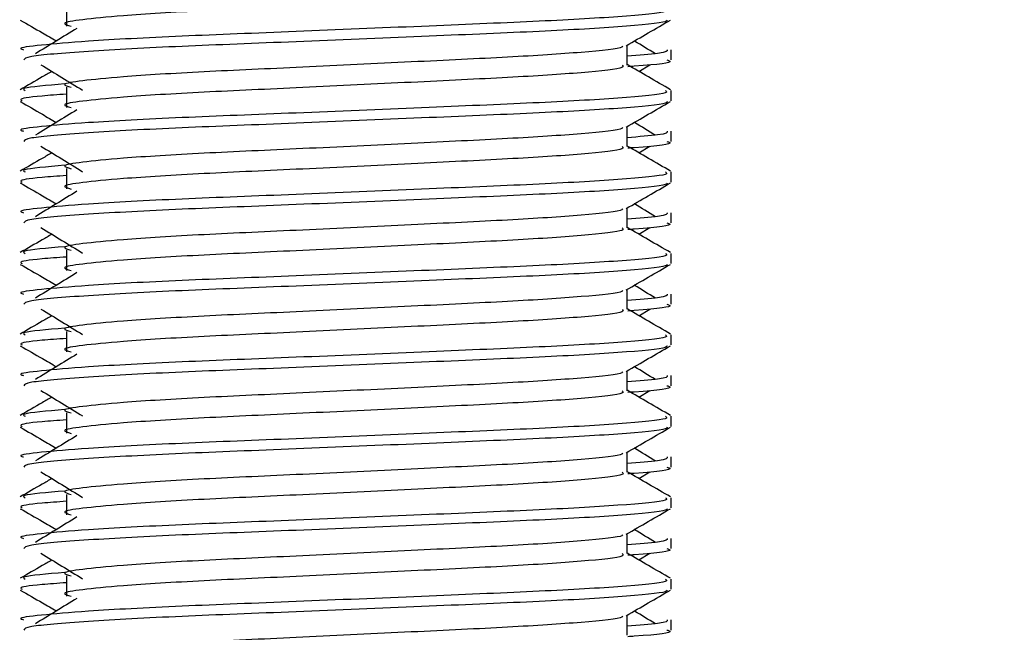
# Model space of a CAD drawing. Header units: millimetres. Extents: x 0 to 420, y 0 to 297.
# Tile 60 of 81: x 326.74 to 329.26, y 174.31 to 175.88. Entities that reach past the tile are written whole.
import ezdxf

# ---------------------------------------------------------------- set-up
doc = ezdxf.new("R2010")
doc.units = ezdxf.units.MM
doc.layers.add('QUOTE', color=174, linetype='Continuous')
doc.styles.add('SLDTEXTSTYLE3', font='TXT', dxfattribs={"width": 0.75})
doc.dimstyles.new('SLDDIMSTYLE0', dxfattribs={"dimtxt": 3, "dimasz": 3, "dimexe": 0, "dimexo": 0.0625, "dimgap": 0.75, "dimtad": 1, "dimlfac": 9.583032, "dimrnd": 1e-09, "dimzin": 12, "dimdsep": 46, "dimtxsty": 'SLDTEXTSTYLE3', "dimsah": 1, "dimcen": 0.09, "dimadec": 0, "dimazin": 3, "dimtfac": 1, "dimtdec": 3, "dimtofl": 0, "dimtmove": 0, "dimatfit": 3, "dimfxl": 0, "dimfrac": 2, "dimtolj": 1, "dimtzin": 12, "dimarcsym": 0})

# ---------------------------------------------------------------- blocks, each defined once
blk = doc.blocks.new('_D_2')
at = {"layer": 'QUOTE'}
for p, q in [((322.7898, 261.1457), (348.4196, 261.1457)), ((346.4196, 166.2801), (346.4196, 261.1457)), ((335.7879, 166.2801), (348.4196, 166.2801))]:
    blk.add_line(p, q, dxfattribs=at)
for points in [[(346.4196, 261.1457), (345.9196, 258.1457), (346.9196, 258.1457)], [(346.4196, 166.2801), (346.9196, 169.2801), (345.9196, 169.2801)]]:
    blk.add_solid(points, dxfattribs=at)
at = {"layer": 'QUOTE', "insert": (342.5524, 208.7254), "char_height": 3, "attachment_point": 1, "rotation": 90, "style": 'SLDTEXTSTYLE3'}
blk.add_mtext('909,1', dxfattribs=at)

msp = doc.modelspace()

# ---------------------------------------------------------------- linework, layer by layer
at = {"color": 7, "linetype": 'Continuous', "lineweight": 25}
for p, q in [((326.8579, 175.9123), (326.8579, 175.8601)), ((328.2944, 175.7604), (328.2944, 175.8113)), ((328.4074, 175.7733), (328.4074, 175.7994)), ((328.3245, 175.7441), (328.3524, 175.7612)), ((326.8579, 175.7036), (326.8579, 175.6514)), ((328.4074, 175.669), (328.4074, 175.695)), ((328.2944, 175.5517), (328.2944, 175.6026)), ((328.4074, 175.5646), (328.4074, 175.5907)), ((328.3245, 175.5354), (328.3524, 175.5525)), ((326.8579, 175.4949), (326.8579, 175.4427)), ((328.4074, 175.4603), (328.4074, 175.4863)), ((328.2944, 175.343), (328.2944, 175.3939)), ((328.4074, 175.3559), (328.4074, 175.382)), ((328.3245, 175.3267), (328.3524, 175.3438)), ((326.8579, 175.2862), (326.8579, 175.234)), ((328.4074, 175.2516), (328.4074, 175.2776)), ((328.2944, 175.1343), (328.2944, 175.1852)), ((328.4074, 175.1472), (328.4074, 175.1733)), ((328.3245, 175.118), (328.3524, 175.1351)), ((326.8579, 175.0775), (326.8579, 175.0253)), ((328.4074, 175.0429), (328.4074, 175.0689)), ((328.2944, 174.9256), (328.2944, 174.9765)), ((328.4074, 174.9385), (328.4074, 174.9646)), ((328.3245, 174.9093), (328.3524, 174.9264)), ((326.8579, 174.8688), (326.8579, 174.8166)), ((328.4074, 174.8341), (328.4074, 174.8602)), ((328.2944, 174.7169), (328.2944, 174.7678)), ((328.4074, 174.7298), (328.4074, 174.7559)), ((328.3245, 174.7006), (328.3524, 174.7177)), ((326.8579, 174.6601), (326.8579, 174.6079)), ((328.4074, 174.6254), (328.4074, 174.6515)), ((328.2944, 174.5082), (328.2944, 174.5591)), ((328.4074, 174.5211), (328.4074, 174.5471)), ((328.3245, 174.4919), (328.3524, 174.509)), ((326.8579, 174.4514), (326.8579, 174.3992)), ((328.4074, 174.4167), (328.4074, 174.4428)), ((328.2944, 174.2995), (328.2944, 174.3504)), ((328.4074, 174.3124), (328.4074, 174.3384))]:
    msp.add_line(p, q, dxfattribs=at)
for points, knots in [([(328.2819, 175.969), (328.2842, 175.967), (328.2911, 175.9609), (328.1895, 175.9492), (327.999, 175.9371), (327.7429, 175.9249), (327.4642, 175.9111), (327.2004, 175.8996), (327.0054, 175.8877), (326.893, 175.8764), (326.8406, 175.8681), (326.861, 175.8625), (326.8701, 175.86)], [0, 0, 0, 0, 0.059132, 0.177163, 0.292064, 0.406849, 0.524898, 0.638409, 0.754774, 0.844226, 0.930647, 1, 1, 1, 1]), ([(328.3929, 175.9037), (328.3955, 175.9017), (328.4034, 175.8956), (328.286, 175.884), (328.0657, 175.8718), (327.7695, 175.8597), (327.4471, 175.8459), (327.1423, 175.8344), (326.9158, 175.8225), (326.7889, 175.8112), (326.7309, 175.8044), (326.7449, 175.8003), (326.7482, 175.7994)], [0, 0, 0, 0, 0.061077, 0.184512, 0.304677, 0.424721, 0.548174, 0.666888, 0.788581, 0.882129, 0.97251, 1, 1, 1, 1]), ([(326.7397, 175.8756), (326.7586, 175.8646), (326.7894, 175.8468), (326.8202, 175.829), (326.8321, 175.8221)], [0, 0, 0, 0, 0.61317, 1, 1, 1, 1]), ([(328.3974, 175.8754), (328.3968, 175.8741), (328.3941, 175.8687), (328.2862, 175.8579), (328.0656, 175.8458), (327.7695, 175.8336), (327.4474, 175.8198), (327.1412, 175.8083), (326.9003, 175.7954), (326.755, 175.7831), (326.7505, 175.7762), (326.7486, 175.7733)], [0, 0, 0, 0, 0.039912, 0.166158, 0.289058, 0.411836, 0.5381, 0.659517, 0.783982, 0.909693, 1, 1, 1, 1]), ([(328.2922, 175.81), (328.311, 175.8209), (328.3488, 175.8428), (328.3865, 175.8646), (328.4054, 175.8756)], [0, 0, 0, 0, 0.499936, 1, 1, 1, 1]), ([(326.8849, 175.8544), (326.8671, 175.8436), (326.8315, 175.8218), (326.796, 175.8), (326.7783, 175.7891)], [0, 0, 0, 0, 0.49999, 1, 1, 1, 1]), ([(328.3669, 175.7891), (328.3491, 175.8), (328.3312, 175.811), (328.3132, 175.822), (328.313, 175.8221)], [0, 0, 0, 0, 0.989832, 1, 1, 1, 1]), ([(328.2816, 175.8098), (328.2825, 175.8087), (328.2863, 175.8034), (328.188, 175.7927), (327.9993, 175.7805), (327.7428, 175.7684), (327.4642, 175.7546), (327.2003, 175.7431), (327.0054, 175.7312), (326.893, 175.7199), (326.8405, 175.7116), (326.861, 175.7059), (326.8701, 175.7034)], [0, 0, 0, 0, 0.035107, 0.156135, 0.273953, 0.391653, 0.512699, 0.629093, 0.748412, 0.840135, 0.92875, 1, 1, 1, 1]), ([(328.3969, 175.7994), (328.3974, 175.7962), (328.3982, 175.791), (328.3246, 175.7852), (328.2944, 175.7829)], [0, 0, 0, 0, 0.590683, 1, 1, 1, 1]), ([(328.3966, 175.7733), (328.3996, 175.7724), (328.4152, 175.7674), (328.375, 175.7611), (328.3021, 175.7565), (328.2967, 175.7561)], [0, 0, 0, 0, 0.18373, 0.938556, 1, 1, 1, 1]), ([(326.7927, 175.7612), (326.8105, 175.7503), (326.8461, 175.7285), (326.8816, 175.7067), (326.8993, 175.6958)], [0, 0, 0, 0, 0.5000113, 1, 1, 1, 1]), ([(328.2819, 175.7603), (328.2842, 175.7583), (328.2911, 175.7522), (328.1895, 175.7405), (327.999, 175.7284), (327.7429, 175.7162), (327.4642, 175.7024), (327.2004, 175.6909), (327.0054, 175.679), (326.893, 175.6677), (326.8406, 175.6594), (326.861, 175.6538), (326.8701, 175.6513)], [0, 0, 0, 0, 0.059132, 0.177163, 0.292064, 0.406849, 0.524898, 0.638409, 0.754774, 0.844226, 0.930647, 1, 1, 1, 1]), ([(328.4058, 175.6971), (328.3869, 175.708), (328.3498, 175.7295), (328.3127, 175.751), (328.2944, 175.7615)], [0, 0, 0, 0, 0.5083681, 1, 1, 1, 1]), ([(326.8206, 175.7441), (326.8124, 175.7393), (326.7853, 175.7237), (326.7582, 175.708), (326.7393, 175.6971)], [0, 0, 0, 0, 0.3033381, 1, 1, 1, 1]), ([(326.8533, 175.7121), (326.8081, 175.7082), (326.7387, 175.7023), (326.7487, 175.6969), (326.7522, 175.695)], [0, 0, 0, 0, 0.651043, 1, 1, 1, 1]), ([(328.3929, 175.695), (328.3955, 175.693), (328.4034, 175.6869), (328.286, 175.6753), (328.0657, 175.6631), (327.7695, 175.651), (327.4471, 175.6372), (327.1423, 175.6257), (326.9158, 175.6138), (326.7889, 175.6025), (326.7309, 175.5957), (326.7449, 175.5916), (326.7482, 175.5907)], [0, 0, 0, 0, 0.061077, 0.184512, 0.304677, 0.424721, 0.548174, 0.666888, 0.788581, 0.882129, 0.97251, 1, 1, 1, 1]), ([(326.8579, 175.6858), (326.8357, 175.6842), (326.7675, 175.6792), (326.735, 175.6739), (326.7429, 175.6699), (326.7447, 175.669)], [0, 0, 0, 0, 0.270543, 0.831179, 1, 1, 1, 1]), ([(326.7397, 175.6669), (326.7586, 175.6559), (326.7894, 175.6381), (326.8202, 175.6203), (326.8321, 175.6134)], [0, 0, 0, 0, 0.61317, 1, 1, 1, 1]), ([(328.3974, 175.6667), (328.3968, 175.6654), (328.3941, 175.66), (328.2862, 175.6492), (328.0656, 175.637), (327.7695, 175.6249), (327.4474, 175.6111), (327.1412, 175.5996), (326.9003, 175.5867), (326.755, 175.5744), (326.7505, 175.5675), (326.7486, 175.5646)], [0, 0, 0, 0, 0.039912, 0.166158, 0.289058, 0.411836, 0.5381, 0.659517, 0.783982, 0.909693, 1, 1, 1, 1]), ([(326.8849, 175.6457), (326.8671, 175.6349), (326.8315, 175.6131), (326.796, 175.5913), (326.7783, 175.5804)], [0, 0, 0, 0, 0.49999, 1, 1, 1, 1]), ([(328.2922, 175.6013), (328.311, 175.6122), (328.3488, 175.6341), (328.3865, 175.6559), (328.4054, 175.6669)], [0, 0, 0, 0, 0.499936, 1, 1, 1, 1]), ([(328.2816, 175.6011), (328.2825, 175.6), (328.2863, 175.5947), (328.188, 175.584), (327.9993, 175.5718), (327.7428, 175.5597), (327.4642, 175.5459), (327.2003, 175.5344), (327.0054, 175.5225), (326.893, 175.5112), (326.8405, 175.5029), (326.861, 175.4972), (326.8701, 175.4947)], [0, 0, 0, 0, 0.035107, 0.156135, 0.273953, 0.391653, 0.512699, 0.629093, 0.748412, 0.840135, 0.92875, 1, 1, 1, 1]), ([(328.3669, 175.5804), (328.3491, 175.5913), (328.3312, 175.6023), (328.3132, 175.6133), (328.313, 175.6134)], [0, 0, 0, 0, 0.9898318, 1, 1, 1, 1]), ([(328.3969, 175.5907), (328.3974, 175.5875), (328.3982, 175.5823), (328.3246, 175.5765), (328.2944, 175.5742)], [0, 0, 0, 0, 0.590683, 1, 1, 1, 1]), ([(326.7927, 175.5525), (326.8105, 175.5416), (326.8461, 175.5198), (326.8816, 175.498), (326.8993, 175.4871)], [0, 0, 0, 0, 0.500011, 1, 1, 1, 1]), ([(328.2819, 175.5516), (328.2842, 175.5496), (328.2911, 175.5435), (328.1895, 175.5318), (327.999, 175.5197), (327.7429, 175.5075), (327.4642, 175.4937), (327.2004, 175.4822), (327.0054, 175.4703), (326.893, 175.459), (326.8406, 175.4507), (326.861, 175.4451), (326.8701, 175.4426)], [0, 0, 0, 0, 0.059132, 0.177163, 0.292064, 0.406849, 0.524898, 0.638409, 0.754774, 0.844226, 0.930647, 1, 1, 1, 1]), ([(328.4058, 175.4884), (328.3869, 175.4993), (328.3498, 175.5208), (328.3127, 175.5423), (328.2944, 175.5528)], [0, 0, 0, 0, 0.508368, 1, 1, 1, 1]), ([(328.3966, 175.5646), (328.3996, 175.5637), (328.4152, 175.5587), (328.375, 175.5524), (328.3021, 175.5478), (328.2967, 175.5474)], [0, 0, 0, 0, 0.18373, 0.938556, 1, 1, 1, 1]), ([(326.8206, 175.5354), (326.8124, 175.5306), (326.7853, 175.515), (326.7582, 175.4993), (326.7393, 175.4884)], [0, 0, 0, 0, 0.303338, 1, 1, 1, 1]), ([(326.8533, 175.5034), (326.8081, 175.4995), (326.7387, 175.4936), (326.7487, 175.4882), (326.7522, 175.4863)], [0, 0, 0, 0, 0.651043, 1, 1, 1, 1]), ([(328.3929, 175.4863), (328.3955, 175.4843), (328.4034, 175.4782), (328.286, 175.4666), (328.0657, 175.4544), (327.7695, 175.4423), (327.4471, 175.4285), (327.1423, 175.417), (326.9158, 175.4051), (326.7889, 175.3938), (326.7309, 175.387), (326.7449, 175.3829), (326.7482, 175.382)], [0, 0, 0, 0, 0.0610772, 0.1845123, 0.3046768, 0.4247211, 0.5481742, 0.6668878, 0.7885815, 0.8821287, 0.9725098, 1, 1, 1, 1]), ([(326.8579, 175.4771), (326.8357, 175.4755), (326.7675, 175.4705), (326.735, 175.4652), (326.7429, 175.4612), (326.7447, 175.4603)], [0, 0, 0, 0, 0.270543, 0.831179, 1, 1, 1, 1]), ([(326.7397, 175.4582), (326.7586, 175.4472), (326.7894, 175.4294), (326.8202, 175.4116), (326.8321, 175.4047)], [0, 0, 0, 0, 0.61317, 1, 1, 1, 1]), ([(328.3974, 175.458), (328.3968, 175.4567), (328.3941, 175.4513), (328.2862, 175.4405), (328.0656, 175.4283), (327.7695, 175.4162), (327.4474, 175.4024), (327.1412, 175.3909), (326.9003, 175.378), (326.755, 175.3657), (326.7505, 175.3588), (326.7486, 175.3559)], [0, 0, 0, 0, 0.039912, 0.166158, 0.289058, 0.411836, 0.5381, 0.659517, 0.783982, 0.909693, 1, 1, 1, 1]), ([(328.2922, 175.3926), (328.311, 175.4035), (328.3488, 175.4254), (328.3865, 175.4472), (328.4054, 175.4582)], [0, 0, 0, 0, 0.499936, 1, 1, 1, 1]), ([(326.8849, 175.437), (326.8671, 175.4261), (326.8315, 175.4044), (326.796, 175.3826), (326.7783, 175.3717)], [0, 0, 0, 0, 0.49999, 1, 1, 1, 1]), ([(328.2816, 175.3924), (328.2825, 175.3913), (328.2863, 175.386), (328.188, 175.3753), (327.9993, 175.3631), (327.7428, 175.351), (327.4642, 175.3372), (327.2003, 175.3257), (327.0054, 175.3138), (326.893, 175.3025), (326.8405, 175.2941), (326.861, 175.2885), (326.8701, 175.286)], [0, 0, 0, 0, 0.035107, 0.156135, 0.273953, 0.391653, 0.512699, 0.629093, 0.748412, 0.840135, 0.92875, 1, 1, 1, 1]), ([(328.3669, 175.3717), (328.3491, 175.3826), (328.3312, 175.3936), (328.3132, 175.4046), (328.313, 175.4047)], [0, 0, 0, 0, 0.9898318, 1, 1, 1, 1]), ([(328.3969, 175.382), (328.3974, 175.3788), (328.3982, 175.3736), (328.3246, 175.3678), (328.2944, 175.3655)], [0, 0, 0, 0, 0.590683, 1, 1, 1, 1]), ([(326.7927, 175.3438), (326.8105, 175.3329), (326.8461, 175.3111), (326.8816, 175.2893), (326.8993, 175.2784)], [0, 0, 0, 0, 0.5000113, 1, 1, 1, 1]), ([(328.2819, 175.3429), (328.2842, 175.3408), (328.2911, 175.3348), (328.1895, 175.3231), (327.999, 175.3109), (327.7429, 175.2988), (327.4642, 175.285), (327.2004, 175.2735), (327.0054, 175.2616), (326.893, 175.2503), (326.8406, 175.242), (326.861, 175.2364), (326.8701, 175.2339)], [0, 0, 0, 0, 0.059132, 0.177163, 0.292064, 0.406849, 0.524898, 0.638409, 0.754774, 0.844226, 0.930647, 1, 1, 1, 1]), ([(328.4058, 175.2797), (328.3869, 175.2906), (328.3498, 175.3121), (328.3127, 175.3336), (328.2944, 175.3441)], [0, 0, 0, 0, 0.508368, 1, 1, 1, 1]), ([(328.3966, 175.3559), (328.3996, 175.355), (328.4152, 175.35), (328.375, 175.3437), (328.3021, 175.3391), (328.2967, 175.3387)], [0, 0, 0, 0, 0.18373, 0.938556, 1, 1, 1, 1]), ([(326.8206, 175.3267), (326.8124, 175.3219), (326.7853, 175.3063), (326.7582, 175.2906), (326.7393, 175.2797)], [0, 0, 0, 0, 0.303338, 1, 1, 1, 1]), ([(326.8533, 175.2947), (326.8081, 175.2908), (326.7387, 175.2849), (326.7487, 175.2795), (326.7522, 175.2776)], [0, 0, 0, 0, 0.651043, 1, 1, 1, 1]), ([(328.3929, 175.2776), (328.3955, 175.2756), (328.4034, 175.2695), (328.286, 175.2579), (328.0657, 175.2457), (327.7695, 175.2336), (327.4471, 175.2198), (327.1423, 175.2083), (326.9158, 175.1964), (326.7889, 175.1851), (326.7309, 175.1783), (326.7449, 175.1742), (326.7482, 175.1733)], [0, 0, 0, 0, 0.0610772, 0.1845123, 0.3046768, 0.4247211, 0.5481742, 0.6668878, 0.7885815, 0.8821287, 0.9725098, 1, 1, 1, 1]), ([(326.8579, 175.2684), (326.8357, 175.2668), (326.7675, 175.2618), (326.735, 175.2565), (326.7429, 175.2525), (326.7447, 175.2516)], [0, 0, 0, 0, 0.270543, 0.831179, 1, 1, 1, 1]), ([(326.7397, 175.2495), (326.7586, 175.2385), (326.7894, 175.2207), (326.8202, 175.2029), (326.8321, 175.196)], [0, 0, 0, 0, 0.61317, 1, 1, 1, 1]), ([(328.3974, 175.2493), (328.3968, 175.248), (328.3941, 175.2426), (328.2862, 175.2318), (328.0656, 175.2196), (327.7695, 175.2075), (327.4474, 175.1937), (327.1412, 175.1822), (326.9003, 175.1693), (326.755, 175.157), (326.7505, 175.1501), (326.7486, 175.1472)], [0, 0, 0, 0, 0.039912, 0.166158, 0.289058, 0.411836, 0.5381, 0.659517, 0.783982, 0.909693, 1, 1, 1, 1]), ([(328.2922, 175.1839), (328.311, 175.1948), (328.3488, 175.2167), (328.3865, 175.2385), (328.4054, 175.2495)], [0, 0, 0, 0, 0.4999356, 1, 1, 1, 1]), ([(326.8849, 175.2283), (326.8671, 175.2174), (326.8315, 175.1957), (326.796, 175.1739), (326.7783, 175.163)], [0, 0, 0, 0, 0.49999, 1, 1, 1, 1]), ([(328.3669, 175.163), (328.3491, 175.1739), (328.3312, 175.1849), (328.3132, 175.1959), (328.313, 175.196)], [0, 0, 0, 0, 0.989832, 1, 1, 1, 1]), ([(328.2816, 175.1837), (328.2825, 175.1826), (328.2863, 175.1773), (328.188, 175.1666), (327.9993, 175.1544), (327.7428, 175.1423), (327.4642, 175.1285), (327.2003, 175.117), (327.0054, 175.1051), (326.893, 175.0938), (326.8405, 175.0854), (326.861, 175.0798), (326.8701, 175.0773)], [0, 0, 0, 0, 0.035107, 0.156135, 0.273953, 0.391653, 0.512699, 0.629093, 0.748412, 0.840135, 0.92875, 1, 1, 1, 1]), ([(328.3969, 175.1733), (328.3974, 175.1701), (328.3982, 175.1649), (328.3246, 175.1591), (328.2944, 175.1568)], [0, 0, 0, 0, 0.590683, 1, 1, 1, 1]), ([(328.3966, 175.1472), (328.3996, 175.1463), (328.4152, 175.1413), (328.375, 175.135), (328.3021, 175.1304), (328.2967, 175.13)], [0, 0, 0, 0, 0.18373, 0.938556, 1, 1, 1, 1]), ([(326.8206, 175.118), (326.8124, 175.1132), (326.7853, 175.0976), (326.7582, 175.0819), (326.7393, 175.071)], [0, 0, 0, 0, 0.303338, 1, 1, 1, 1]), ([(326.7927, 175.1351), (326.8105, 175.1242), (326.8461, 175.1024), (326.8816, 175.0806), (326.8993, 175.0697)], [0, 0, 0, 0, 0.500011, 1, 1, 1, 1]), ([(328.2819, 175.1342), (328.2842, 175.1321), (328.2911, 175.1261), (328.1895, 175.1144), (327.999, 175.1022), (327.7429, 175.0901), (327.4642, 175.0763), (327.2004, 175.0648), (327.0054, 175.0529), (326.893, 175.0416), (326.8406, 175.0333), (326.861, 175.0277), (326.8701, 175.0252)], [0, 0, 0, 0, 0.059132, 0.177163, 0.292064, 0.406849, 0.524898, 0.638409, 0.754774, 0.844226, 0.930647, 1, 1, 1, 1]), ([(328.4058, 175.071), (328.3869, 175.0819), (328.3498, 175.1034), (328.3127, 175.1248), (328.2944, 175.1354)], [0, 0, 0, 0, 0.508368, 1, 1, 1, 1]), ([(328.3929, 175.0689), (328.3955, 175.0669), (328.4034, 175.0608), (328.286, 175.0492), (328.0657, 175.037), (327.7695, 175.0249), (327.4471, 175.0111), (327.1423, 174.9996), (326.9158, 174.9877), (326.7889, 174.9764), (326.7309, 174.9695), (326.7449, 174.9655), (326.7482, 174.9646)], [0, 0, 0, 0, 0.0610772, 0.1845123, 0.3046768, 0.4247211, 0.5481742, 0.6668878, 0.7885815, 0.8821287, 0.9725098, 1, 1, 1, 1]), ([(326.8533, 175.086), (326.8081, 175.0821), (326.7387, 175.0762), (326.7487, 175.0708), (326.7522, 175.0689)], [0, 0, 0, 0, 0.651043, 1, 1, 1, 1]), ([(326.7397, 175.0408), (326.7586, 175.0298), (326.7894, 175.012), (326.8202, 174.9942), (326.8321, 174.9873)], [0, 0, 0, 0, 0.61317, 1, 1, 1, 1]), ([(326.8579, 175.0597), (326.8357, 175.0581), (326.7675, 175.0531), (326.735, 175.0478), (326.7429, 175.0438), (326.7447, 175.0429)], [0, 0, 0, 0, 0.270543, 0.831179, 1, 1, 1, 1]), ([(328.3974, 175.0406), (328.3968, 175.0393), (328.3941, 175.0339), (328.2862, 175.0231), (328.0656, 175.0109), (327.7695, 174.9988), (327.4474, 174.985), (327.1412, 174.9735), (326.9003, 174.9606), (326.755, 174.9482), (326.7505, 174.9414), (326.7486, 174.9385)], [0, 0, 0, 0, 0.039912, 0.166158, 0.289058, 0.411836, 0.5381, 0.659517, 0.783982, 0.909693, 1, 1, 1, 1]), ([(328.2922, 174.9752), (328.311, 174.9861), (328.3488, 175.008), (328.3865, 175.0298), (328.4054, 175.0408)], [0, 0, 0, 0, 0.4999356, 1, 1, 1, 1]), ([(326.8849, 175.0196), (326.8671, 175.0087), (326.8315, 174.987), (326.796, 174.9652), (326.7783, 174.9543)], [0, 0, 0, 0, 0.49999, 1, 1, 1, 1]), ([(328.2816, 174.975), (328.2825, 174.9739), (328.2863, 174.9686), (328.188, 174.9579), (327.9993, 174.9457), (327.7428, 174.9336), (327.4642, 174.9198), (327.2003, 174.9083), (327.0054, 174.8964), (326.893, 174.8851), (326.8405, 174.8767), (326.861, 174.8711), (326.8701, 174.8686)], [0, 0, 0, 0, 0.035107, 0.156135, 0.273953, 0.391653, 0.512699, 0.629093, 0.748412, 0.840135, 0.92875, 1, 1, 1, 1]), ([(328.3969, 174.9646), (328.3974, 174.9614), (328.3982, 174.9562), (328.3246, 174.9504), (328.2944, 174.9481)], [0, 0, 0, 0, 0.590683, 1, 1, 1, 1]), ([(328.3669, 174.9543), (328.3491, 174.9652), (328.3312, 174.9762), (328.3132, 174.9872), (328.313, 174.9873)], [0, 0, 0, 0, 0.989832, 1, 1, 1, 1]), ([(328.3966, 174.9385), (328.3996, 174.9376), (328.4152, 174.9326), (328.375, 174.9263), (328.3021, 174.9217), (328.2967, 174.9213)], [0, 0, 0, 0, 0.18373, 0.938556, 1, 1, 1, 1]), ([(326.7927, 174.9264), (326.8105, 174.9155), (326.8461, 174.8937), (326.8816, 174.8719), (326.8993, 174.861)], [0, 0, 0, 0, 0.5000113, 1, 1, 1, 1]), ([(328.2819, 174.9255), (328.2842, 174.9234), (328.2911, 174.9174), (328.1895, 174.9057), (327.999, 174.8935), (327.7429, 174.8814), (327.4642, 174.8676), (327.2004, 174.8561), (327.0054, 174.8442), (326.893, 174.8329), (326.8406, 174.8246), (326.861, 174.819), (326.8701, 174.8164)], [0, 0, 0, 0, 0.059132, 0.177163, 0.292064, 0.406849, 0.524898, 0.638409, 0.754774, 0.844226, 0.930647, 1, 1, 1, 1]), ([(328.4058, 174.8623), (328.3869, 174.8732), (328.3498, 174.8947), (328.3127, 174.9161), (328.2944, 174.9267)], [0, 0, 0, 0, 0.508368, 1, 1, 1, 1]), ([(326.8206, 174.9093), (326.8124, 174.9045), (326.7853, 174.8889), (326.7582, 174.8732), (326.7393, 174.8623)], [0, 0, 0, 0, 0.303338, 1, 1, 1, 1]), ([(326.8533, 174.8773), (326.8081, 174.8734), (326.7387, 174.8675), (326.7487, 174.8621), (326.7522, 174.8602)], [0, 0, 0, 0, 0.651043, 1, 1, 1, 1]), ([(328.3929, 174.8602), (328.3955, 174.8582), (328.4034, 174.8521), (328.286, 174.8405), (328.0657, 174.8283), (327.7695, 174.8162), (327.4471, 174.8024), (327.1423, 174.7909), (326.9158, 174.779), (326.7889, 174.7677), (326.7309, 174.7608), (326.7449, 174.7568), (326.7482, 174.7559)], [0, 0, 0, 0, 0.061077, 0.184512, 0.304677, 0.424721, 0.548174, 0.666888, 0.788581, 0.882129, 0.97251, 1, 1, 1, 1]), ([(326.8579, 174.851), (326.8357, 174.8494), (326.7675, 174.8444), (326.735, 174.8391), (326.7429, 174.8351), (326.7447, 174.8341)], [0, 0, 0, 0, 0.270543, 0.831179, 1, 1, 1, 1]), ([(326.7397, 174.8321), (326.7586, 174.8211), (326.7894, 174.8033), (326.8202, 174.7855), (326.8321, 174.7786)], [0, 0, 0, 0, 0.61317, 1, 1, 1, 1]), ([(328.3974, 174.8319), (328.3968, 174.8306), (328.3941, 174.8252), (328.2862, 174.8144), (328.0656, 174.8022), (327.7695, 174.7901), (327.4474, 174.7763), (327.1412, 174.7648), (326.9003, 174.7519), (326.755, 174.7395), (326.7505, 174.7327), (326.7486, 174.7298)], [0, 0, 0, 0, 0.039912, 0.166158, 0.289058, 0.411836, 0.5381, 0.659517, 0.783982, 0.909693, 1, 1, 1, 1]), ([(328.2922, 174.7665), (328.311, 174.7774), (328.3488, 174.7993), (328.3865, 174.8211), (328.4054, 174.8321)], [0, 0, 0, 0, 0.499936, 1, 1, 1, 1]), ([(326.8849, 174.8109), (326.8671, 174.8), (326.8315, 174.7783), (326.796, 174.7565), (326.7783, 174.7456)], [0, 0, 0, 0, 0.49999, 1, 1, 1, 1]), ([(328.2816, 174.7663), (328.2825, 174.7652), (328.2863, 174.7599), (328.188, 174.7492), (327.9993, 174.737), (327.7428, 174.7249), (327.4642, 174.7111), (327.2003, 174.6996), (327.0054, 174.6877), (326.893, 174.6764), (326.8405, 174.668), (326.861, 174.6624), (326.8701, 174.6599)], [0, 0, 0, 0, 0.035107, 0.156135, 0.273953, 0.391653, 0.512699, 0.629093, 0.748412, 0.840135, 0.92875, 1, 1, 1, 1]), ([(328.3669, 174.7456), (328.3491, 174.7565), (328.3312, 174.7675), (328.3132, 174.7785), (328.313, 174.7786)], [0, 0, 0, 0, 0.989832, 1, 1, 1, 1]), ([(328.3969, 174.7559), (328.3974, 174.7527), (328.3982, 174.7475), (328.3246, 174.7417), (328.2944, 174.7394)], [0, 0, 0, 0, 0.590683, 1, 1, 1, 1]), ([(326.7927, 174.7177), (326.8105, 174.7068), (326.8461, 174.685), (326.8816, 174.6632), (326.8993, 174.6523)], [0, 0, 0, 0, 0.500011, 1, 1, 1, 1]), ([(328.2819, 174.7168), (328.2842, 174.7147), (328.2911, 174.7087), (328.1895, 174.697), (327.999, 174.6848), (327.7429, 174.6727), (327.4642, 174.6589), (327.2004, 174.6474), (327.0054, 174.6355), (326.893, 174.6242), (326.8406, 174.6159), (326.861, 174.6102), (326.8701, 174.6077)], [0, 0, 0, 0, 0.059132, 0.1771634, 0.2920638, 0.4068492, 0.5248979, 0.6384095, 0.7547738, 0.8442256, 0.9306466, 1, 1, 1, 1]), ([(328.4058, 174.6536), (328.3869, 174.6645), (328.3498, 174.686), (328.3127, 174.7074), (328.2944, 174.718)], [0, 0, 0, 0, 0.508368, 1, 1, 1, 1]), ([(328.3966, 174.7298), (328.3996, 174.7289), (328.4152, 174.7239), (328.375, 174.7176), (328.3021, 174.713), (328.2967, 174.7126)], [0, 0, 0, 0, 0.18373, 0.938556, 1, 1, 1, 1]), ([(326.8206, 174.7006), (326.8124, 174.6958), (326.7853, 174.6801), (326.7582, 174.6645), (326.7393, 174.6536)], [0, 0, 0, 0, 0.3033381, 1, 1, 1, 1]), ([(326.8533, 174.6686), (326.8081, 174.6647), (326.7387, 174.6588), (326.7487, 174.6534), (326.7522, 174.6515)], [0, 0, 0, 0, 0.651043, 1, 1, 1, 1]), ([(328.3929, 174.6515), (328.3955, 174.6495), (328.4034, 174.6434), (328.286, 174.6318), (328.0657, 174.6196), (327.7695, 174.6075), (327.4471, 174.5937), (327.1423, 174.5822), (326.9158, 174.5703), (326.7889, 174.559), (326.7309, 174.5521), (326.7449, 174.5481), (326.7482, 174.5471)], [0, 0, 0, 0, 0.0610772, 0.1845123, 0.3046768, 0.4247211, 0.5481742, 0.6668878, 0.7885815, 0.8821287, 0.9725098, 1, 1, 1, 1]), ([(326.8579, 174.6423), (326.8357, 174.6407), (326.7675, 174.6357), (326.735, 174.6304), (326.7429, 174.6264), (326.7447, 174.6254)], [0, 0, 0, 0, 0.270543, 0.831179, 1, 1, 1, 1]), ([(326.7397, 174.6233), (326.7586, 174.6124), (326.7894, 174.5946), (326.8202, 174.5768), (326.8321, 174.5699)], [0, 0, 0, 0, 0.61317, 1, 1, 1, 1]), ([(328.3974, 174.6232), (328.3968, 174.6219), (328.3941, 174.6165), (328.2862, 174.6057), (328.0656, 174.5935), (327.7695, 174.5814), (327.4474, 174.5676), (327.1412, 174.5561), (326.9003, 174.5432), (326.755, 174.5308), (326.7505, 174.524), (326.7486, 174.5211)], [0, 0, 0, 0, 0.039912, 0.166158, 0.289058, 0.411836, 0.5381, 0.659517, 0.783982, 0.909693, 1, 1, 1, 1]), ([(328.2922, 174.5578), (328.311, 174.5687), (328.3488, 174.5906), (328.3865, 174.6124), (328.4054, 174.6233)], [0, 0, 0, 0, 0.4999356, 1, 1, 1, 1]), ([(326.8849, 174.6022), (326.8671, 174.5913), (326.8315, 174.5696), (326.796, 174.5478), (326.7783, 174.5369)], [0, 0, 0, 0, 0.49999, 1, 1, 1, 1]), ([(328.3669, 174.5369), (328.3491, 174.5478), (328.3312, 174.5588), (328.3132, 174.5698), (328.313, 174.5699)], [0, 0, 0, 0, 0.989832, 1, 1, 1, 1]), ([(328.2816, 174.5576), (328.2825, 174.5565), (328.2863, 174.5512), (328.188, 174.5405), (327.9993, 174.5283), (327.7428, 174.5162), (327.4642, 174.5024), (327.2003, 174.4909), (327.0054, 174.479), (326.893, 174.4677), (326.8405, 174.4593), (326.861, 174.4537), (326.8701, 174.4512)], [0, 0, 0, 0, 0.035107, 0.156135, 0.273953, 0.391653, 0.512699, 0.629093, 0.748412, 0.840135, 0.92875, 1, 1, 1, 1]), ([(328.3969, 174.5471), (328.3974, 174.544), (328.3982, 174.5388), (328.3246, 174.533), (328.2944, 174.5307)], [0, 0, 0, 0, 0.590683, 1, 1, 1, 1]), ([(328.3966, 174.5211), (328.3996, 174.5202), (328.4152, 174.5152), (328.375, 174.5089), (328.3021, 174.5043), (328.2967, 174.5039)], [0, 0, 0, 0, 0.18373, 0.938556, 1, 1, 1, 1]), ([(326.8206, 174.4919), (326.8124, 174.4871), (326.7853, 174.4714), (326.7582, 174.4558), (326.7393, 174.4449)], [0, 0, 0, 0, 0.303338, 1, 1, 1, 1]), ([(326.7927, 174.509), (326.8105, 174.4981), (326.8461, 174.4763), (326.8816, 174.4545), (326.8993, 174.4436)], [0, 0, 0, 0, 0.500011, 1, 1, 1, 1]), ([(328.2819, 174.5081), (328.2842, 174.506), (328.2911, 174.5), (328.1895, 174.4883), (327.999, 174.4761), (327.7429, 174.464), (327.4642, 174.4502), (327.2004, 174.4387), (327.0054, 174.4268), (326.893, 174.4155), (326.8406, 174.4072), (326.861, 174.4015), (326.8701, 174.399)], [0, 0, 0, 0, 0.059132, 0.177163, 0.292064, 0.406849, 0.524898, 0.638409, 0.754774, 0.844226, 0.930647, 1, 1, 1, 1]), ([(328.4058, 174.4449), (328.3869, 174.4558), (328.3498, 174.4773), (328.3127, 174.4987), (328.2944, 174.5093)], [0, 0, 0, 0, 0.508368, 1, 1, 1, 1]), ([(326.8533, 174.4599), (326.8081, 174.456), (326.7387, 174.4501), (326.7487, 174.4447), (326.7522, 174.4428)], [0, 0, 0, 0, 0.651043, 1, 1, 1, 1]), ([(328.3929, 174.4428), (328.3955, 174.4408), (328.4034, 174.4347), (328.286, 174.4231), (328.0657, 174.4109), (327.7695, 174.3988), (327.4471, 174.385), (327.1423, 174.3735), (326.9158, 174.3616), (326.7889, 174.3503), (326.7309, 174.3434), (326.7449, 174.3394), (326.7482, 174.3384)], [0, 0, 0, 0, 0.061077, 0.184512, 0.304677, 0.424721, 0.548174, 0.666888, 0.788581, 0.882129, 0.97251, 1, 1, 1, 1]), ([(326.7397, 174.4146), (326.7586, 174.4037), (326.7894, 174.3859), (326.8202, 174.3681), (326.8321, 174.3612)], [0, 0, 0, 0, 0.61317, 1, 1, 1, 1]), ([(326.8579, 174.4336), (326.8357, 174.432), (326.7675, 174.427), (326.735, 174.4217), (326.7429, 174.4177), (326.7447, 174.4167)], [0, 0, 0, 0, 0.270543, 0.831179, 1, 1, 1, 1]), ([(328.3974, 174.4145), (328.3968, 174.4132), (328.3941, 174.4078), (328.2862, 174.397), (328.0656, 174.3848), (327.7695, 174.3727), (327.4474, 174.3589), (327.1412, 174.3474), (326.9003, 174.3345), (326.755, 174.3221), (326.7505, 174.3153), (326.7486, 174.3124)], [0, 0, 0, 0, 0.039912, 0.166158, 0.289058, 0.411836, 0.5381, 0.659517, 0.783982, 0.909693, 1, 1, 1, 1]), ([(328.2922, 174.3491), (328.311, 174.36), (328.3488, 174.3819), (328.3865, 174.4037), (328.4054, 174.4146)], [0, 0, 0, 0, 0.499936, 1, 1, 1, 1]), ([(326.8849, 174.3935), (326.8671, 174.3826), (326.8315, 174.3609), (326.796, 174.3391), (326.7783, 174.3282)], [0, 0, 0, 0, 0.49999, 1, 1, 1, 1]), ([(328.3669, 174.3282), (328.3491, 174.3391), (328.3312, 174.3501), (328.3132, 174.3611), (328.313, 174.3612)], [0, 0, 0, 0, 0.9898318, 1, 1, 1, 1]), ([(328.2816, 174.3489), (328.2825, 174.3478), (328.2863, 174.3425), (328.188, 174.3318), (327.9993, 174.3196), (327.7428, 174.3075), (327.4642, 174.2937), (327.2003, 174.2821), (327.0054, 174.2703), (326.893, 174.259), (326.8405, 174.2506), (326.861, 174.245), (326.8701, 174.2425)], [0, 0, 0, 0, 0.035107, 0.156135, 0.273953, 0.391653, 0.512699, 0.629093, 0.748412, 0.840135, 0.92875, 1, 1, 1, 1]), ([(328.3969, 174.3384), (328.3974, 174.3353), (328.3982, 174.3301), (328.3246, 174.3243), (328.2944, 174.322)], [0, 0, 0, 0, 0.590683, 1, 1, 1, 1]), ([(328.3966, 174.3124), (328.3996, 174.3115), (328.4152, 174.3065), (328.375, 174.3002), (328.3021, 174.2956), (328.2967, 174.2952)], [0, 0, 0, 0, 0.18373, 0.938556, 1, 1, 1, 1])]:
    msp.add_open_spline(points, degree=3, knots=knots, dxfattribs=at)

# ---------------------------------------------------------------- dimensions: what is measured, and where the dimension line sits
at = {"layer": 'QUOTE'}
dim = msp.add_linear_dim(base=(346.4196, 261.1457), p1=(333.7879, 166.2801), p2=(320.7898, 261.1457), angle=90, dimstyle='SLDDIMSTYLE0', dxfattribs=at)
dim.commit()
dim.dimension.update_dxf_attribs({"geometry": '_D_2', "text_midpoint": (346.4196, 213.7129), "dimtype": 160})

doc.saveas('drawing.dxf')
